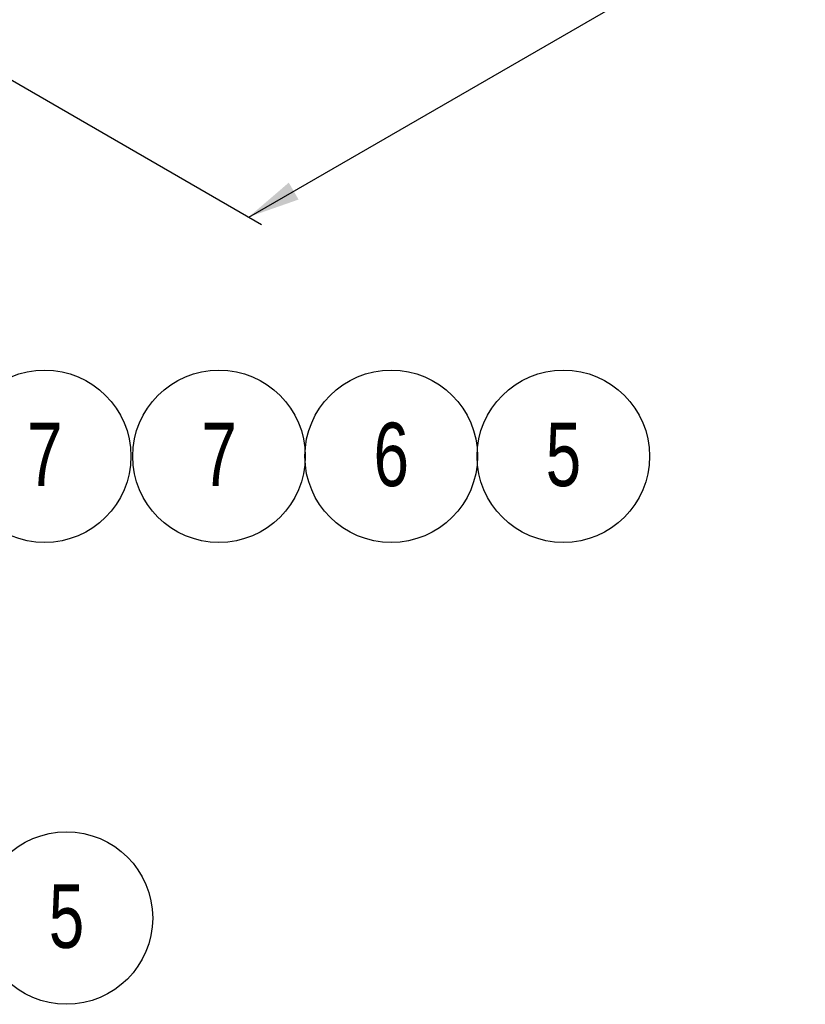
# Model space of a CAD drawing. Header units: millimetres. Extents: x 195 to 7681, y 65 to 5395.
# Tile 12 of 80: x 2167 to 2730, y 2890 to 3596. Entities that reach past the tile are written whole.
import ezdxf

# ---------------------------------------------------------------- set-up
doc = ezdxf.new("R2010")
doc.units = ezdxf.units.MM
doc.layers.add('COTAS', color=1, linetype='Continuous')
doc.styles.add('SLDTEXTSTYLE3', font='TXT', dxfattribs={"width": 0.75})
doc.styles.add('SLDTEXTSTYLE4', font='TXT', dxfattribs={"width": 0.605})
doc.dimstyles.new('SLDDIMSTYLE0', dxfattribs={"dimtxt": 45.5, "dimasz": 45.5, "dimexe": 0, "dimexo": 0.0625, "dimgap": 11.375, "dimtad": 1, "dimdec": 0, "dimrnd": 1e-09, "dimzin": 12, "dimdsep": 46, "dimtxsty": 'SLDTEXTSTYLE4', "dimsah": 1, "dimcen": 0.09, "dimadec": 0, "dimazin": 3, "dimtfac": 1, "dimtdec": 0, "dimtofl": 0, "dimtmove": 0, "dimatfit": 3, "dimfxl": 1, "dimfrac": 2, "dimtolj": 1, "dimtzin": 12, "dimarcsym": 0})

# ---------------------------------------------------------------- blocks, each defined once
blk = doc.blocks.new('_D_1')
at = {"layer": 'COTAS', "ltscale": 13, "transparency": 16777216}
for p, q in [((2694.9, 4215.35), (2694.9, 4954.55)), ((2694.9, 4943.93), (4366.69, 3978.83)), ((4366.69, 2959.88), (4366.69, 3989.44))]:
    blk.add_line(p, q, dxfattribs=at)
for points in [[(2694.9, 4943.93), (2723.57, 4919.3), (2730.57, 4931.42)], [(4366.69, 3978.83), (4338.02, 4003.46), (4331.02, 3991.34)]]:
    blk.add_solid(points, dxfattribs=at)
at = {"layer": 'COTAS', "ltscale": 13, "transparency": 16777216, "insert": (3499.92, 4546.93), "char_height": 45.5, "attachment_point": 1, "rotation": 330.00269, "style": 'SLDTEXTSTYLE4'}
blk.add_mtext('2364', dxfattribs=at)
blk = doc.blocks.new('_D_3')
at = {"layer": 'COTAS', "ltscale": 13, "transparency": 16777216}
for p, q in [((2331.01, 3454.13), (3163.07, 3934.46)), ((1872.04, 3719.09), (2340.21, 3448.82))]:
    blk.add_line(p, q, dxfattribs=at)
for points in [[(3163.07, 3934.46), (3127.4, 3921.95), (3134.4, 3909.83)], [(2331.01, 3454.13), (2366.69, 3466.64), (2359.69, 3478.76)]]:
    blk.add_solid(points, dxfattribs=at)
at = {"layer": 'COTAS', "ltscale": 13, "transparency": 16777216, "insert": (2657.52, 3710.34), "char_height": 45.5, "attachment_point": 1, "rotation": 29.99731, "style": 'SLDTEXTSTYLE4'}
blk.add_mtext('1177', dxfattribs=at)
blk = doc.blocks.new('SW_NOTE_0_4')
at = {"layer": 'COTAS', "color": 0, "ltscale": 13}
blk.add_circle((17, 34.54), 61.78, dxfattribs=at)
at = {"layer": 'COTAS', "color": 0, "ltscale": 13, "insert": (17.06, 58.65), "char_height": 45.5, "attachment_point": 2, "style": 'SLDTEXTSTYLE3'}
blk.add_mtext('5', dxfattribs=at)
blk = doc.blocks.new('SW_NOTE_0_6')
at = {"layer": 'COTAS', "color": 0, "ltscale": 13}
blk.add_circle((17, 34.54), 61.78, dxfattribs=at)
at = {"layer": 'COTAS', "color": 0, "ltscale": 13, "insert": (17.06, 58.65), "char_height": 45.5, "attachment_point": 2, "style": 'SLDTEXTSTYLE3'}
blk.add_mtext('7', dxfattribs=at)
blk = doc.blocks.new('SW_NOTE_0_7')
at = {"layer": 'COTAS', "color": 0, "ltscale": 13}
blk.add_circle((17, 34.54), 61.78, dxfattribs=at)
at = {"layer": 'COTAS', "color": 0, "ltscale": 13, "insert": (17.06, 58.65), "char_height": 45.5, "attachment_point": 2, "style": 'SLDTEXTSTYLE3'}
blk.add_mtext('7', dxfattribs=at)
blk = doc.blocks.new('SW_NOTE_0_8')
at = {"layer": 'COTAS', "color": 0, "ltscale": 13}
blk.add_circle((17, 34.54), 61.78, dxfattribs=at)
at = {"layer": 'COTAS', "color": 0, "ltscale": 13, "insert": (17.06, 58.65), "char_height": 45.5, "attachment_point": 2, "style": 'SLDTEXTSTYLE3'}
blk.add_mtext('6', dxfattribs=at)
blk = doc.blocks.new('SW_NOTE_0_9')
at = {"layer": 'COTAS', "color": 0, "ltscale": 13}
blk.add_circle((17, 34.54), 61.78, dxfattribs=at)
at = {"layer": 'COTAS', "color": 0, "ltscale": 13, "insert": (17.06, 58.65), "char_height": 45.5, "attachment_point": 2, "style": 'SLDTEXTSTYLE3'}
blk.add_mtext('5', dxfattribs=at)

msp = doc.modelspace()

# ---------------------------------------------------------------- block references
at = {"layer": 'COTAS', "ltscale": 13}
for name, p in [('SW_NOTE_0_6', (2167.87, 3248.13)), ('SW_NOTE_0_7', (2292.72, 3248.13)), ('SW_NOTE_0_8', (2416.01, 3248.13)), ('SW_NOTE_0_9', (2539.3, 3248.13)), ('SW_NOTE_0_4', (2183.48, 2917.28))]:
    msp.add_blockref(name, p, dxfattribs=at)

# ---------------------------------------------------------------- dimensions: what is measured, and where the dimension line sits
for base, p1, p2, angle, picture, middle in [((4366.69, 3978.83), (2694.9, 4204.73), (4366.69, 2949.27), 330.00269, '_D_1', (3530.8, 4461.38)), ((3163.07, 3934.46), (1862.84, 3724.4), (3543.41, 3714.9), 29.99731, '_D_3', (2747.04, 3694.3))]:
    dim = msp.add_linear_dim(base=base, p1=p1, p2=p2, angle=angle, dimstyle='SLDDIMSTYLE0', dxfattribs=at)
    dim.commit()
    dim.dimension.update_dxf_attribs({"geometry": picture, "text_midpoint": middle, "dimtype": 160})

doc.saveas('drawing.dxf')
